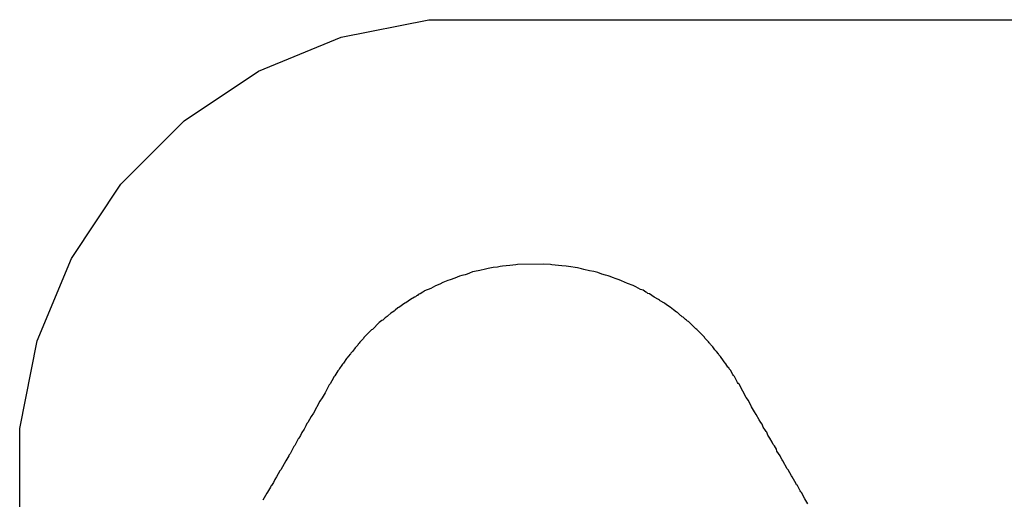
# Model space of a CAD drawing. Header units: inches. Extents: x 0 to 11.2, y -0.2 to 5.5.
# Tile 27 of 57: x 2.482 to 2.5753, y 1.2445 to 1.29. Entities that reach past the tile are written whole.
import ezdxf

# ---------------------------------------------------------------- set-up
doc = ezdxf.new("R2010")
doc.units = ezdxf.units.IN
doc.header["$MEASUREMENT"] = 0
doc.layers.add('Bottom Layer', color=5, linetype='Continuous')
doc.layers.add('Bottom Overlay', color=54, linetype='Continuous')

msp = doc.modelspace()

# ---------------------------------------------------------------- linework, layer by layer
at = {"layer": 'Bottom Layer'}
for p, q in [((2.512457, 1.288347), (2.520765, 1.29)), ((2.520765, 1.29), (2.727032, 1.29)), ((2.504632, 1.285106), (2.512457, 1.288347)), ((2.497589, 1.2804), (2.504632, 1.285106)), ((2.4916, 1.274411), (2.497589, 1.2804)), ((2.486894, 1.267368), (2.4916, 1.274411)), ((2.483652, 1.259543), (2.486894, 1.267368)), ((2.482, 1.251235), (2.483652, 1.259543)), ((2.482, 1.247), (2.482, 1.251235)), ((2.482, 0.575127), (2.482, 1.247))]:
    msp.add_line(p, q, dxfattribs=at)
at = {"layer": 'Bottom Overlay'}
for p, q in [((2.52562, 1.266217), (2.525088, 1.266129)), ((2.526151, 1.26635), (2.52562, 1.266217)), ((2.526394, 1.266417), (2.526151, 1.26635)), ((2.526881, 1.266505), (2.526394, 1.266417)), ((2.52728, 1.266549), (2.526881, 1.266505)), ((2.527546, 1.266594), (2.52728, 1.266549)), ((2.527767, 1.266638), (2.527546, 1.266594)), ((2.528453, 1.266704), (2.527767, 1.266638)), ((2.529029, 1.266749), (2.528453, 1.266704)), ((2.529161, 1.266793), (2.529029, 1.266749)), ((2.531596, 1.266837), (2.529161, 1.266793)), ((2.532305, 1.266793), (2.531596, 1.266837)), ((2.532437, 1.266749), (2.532305, 1.266793)), ((2.533389, 1.266682), (2.532437, 1.266749)), ((2.533788, 1.266638), (2.533389, 1.266682)), ((2.534009, 1.266594), (2.533788, 1.266638)), ((2.534872, 1.266483), (2.534009, 1.266594)), ((2.535226, 1.266394), (2.534872, 1.266483)), ((2.53547, 1.266328), (2.535226, 1.266394)), ((2.536001, 1.266195), (2.53547, 1.266328)), ((2.536422, 1.266129), (2.536001, 1.266195)), ((2.522587, 1.265265), (2.5221, 1.265088)), ((2.522809, 1.265354), (2.522587, 1.265265)), ((2.523229, 1.265509), (2.522809, 1.265354)), ((2.523672, 1.265686), (2.523229, 1.265509)), ((2.523915, 1.265752), (2.523672, 1.265686)), ((2.524203, 1.265819), (2.523915, 1.265752)), ((2.524402, 1.265885), (2.524203, 1.265819)), ((2.524624, 1.265974), (2.524402, 1.265885)), ((2.524911, 1.266084), (2.524624, 1.265974)), ((2.525088, 1.266129), (2.524911, 1.266084)), ((2.536776, 1.26604), (2.536422, 1.266129)), ((2.537174, 1.265863), (2.536776, 1.26604)), ((2.537529, 1.265775), (2.537174, 1.265863)), ((2.537772, 1.265708), (2.537529, 1.265775)), ((2.537949, 1.265664), (2.537772, 1.265708)), ((2.538171, 1.265575), (2.537949, 1.265664)), ((2.538525, 1.265443), (2.538171, 1.265575)), ((2.538812, 1.265332), (2.538525, 1.265443)), ((2.539034, 1.265243), (2.538812, 1.265332)), ((2.520949, 1.264513), (2.520374, 1.264291)), ((2.521392, 1.264779), (2.520949, 1.264513)), ((2.521812, 1.264933), (2.521392, 1.264779)), ((2.5221, 1.265088), (2.521812, 1.264933)), ((2.539587, 1.265), (2.539034, 1.265243)), ((2.540141, 1.264801), (2.539587, 1.265)), ((2.540384, 1.26469), (2.540141, 1.264801)), ((2.540827, 1.264424), (2.540384, 1.26469)), ((2.54107, 1.264358), (2.540827, 1.264424)), ((2.541336, 1.264181), (2.54107, 1.264358)), ((2.519023, 1.263472), (2.518581, 1.263163)), ((2.519422, 1.263694), (2.519023, 1.263472)), ((2.51951, 1.263738), (2.519422, 1.263694)), ((2.519599, 1.263827), (2.51951, 1.263738)), ((2.519687, 1.263871), (2.519599, 1.263827)), ((2.519776, 1.263959), (2.519687, 1.263871)), ((2.519953, 1.264004), (2.519776, 1.263959)), ((2.520219, 1.264181), (2.519953, 1.264004)), ((2.520307, 1.264225), (2.520219, 1.264181)), ((2.520374, 1.264291), (2.520307, 1.264225)), ((2.541424, 1.264136), (2.541336, 1.264181)), ((2.541513, 1.264048), (2.541424, 1.264136)), ((2.54169, 1.264004), (2.541513, 1.264048)), ((2.542133, 1.263694), (2.54169, 1.264004)), ((2.542531, 1.263472), (2.542133, 1.263694)), ((2.54262, 1.263428), (2.542531, 1.263472)), ((2.542708, 1.26334), (2.54262, 1.263428)), ((2.517585, 1.262476), (2.517474, 1.262366)), ((2.517828, 1.262676), (2.517585, 1.262476)), ((2.517917, 1.26272), (2.517828, 1.262676)), ((2.518492, 1.263118), (2.517917, 1.26272)), ((2.518581, 1.263163), (2.518492, 1.263118)), ((2.543107, 1.263118), (2.542708, 1.26334)), ((2.543306, 1.262963), (2.543107, 1.263118)), ((2.543727, 1.262676), (2.543306, 1.262963)), ((2.543815, 1.262631), (2.543727, 1.262676)), ((2.543948, 1.262498), (2.543815, 1.262631)), ((2.544258, 1.262277), (2.543948, 1.262498)), ((2.516411, 1.261524), (2.516323, 1.26148)), ((2.516633, 1.261746), (2.516411, 1.261524)), ((2.516721, 1.26179), (2.516633, 1.261746)), ((2.51681, 1.261879), (2.516721, 1.26179)), ((2.516898, 1.261923), (2.51681, 1.261879)), ((2.517164, 1.262189), (2.516898, 1.261923)), ((2.517474, 1.262366), (2.517164, 1.262189)), ((2.544346, 1.262233), (2.544258, 1.262277)), ((2.544612, 1.261967), (2.544346, 1.262233)), ((2.5447, 1.261923), (2.544612, 1.261967)), ((2.544789, 1.261834), (2.5447, 1.261923)), ((2.544878, 1.26179), (2.544789, 1.261834)), ((2.545099, 1.261569), (2.544878, 1.26179)), ((2.545187, 1.261524), (2.545099, 1.261569)), ((2.545276, 1.261436), (2.545187, 1.261524)), ((2.515349, 1.260595), (2.514618, 1.259864)), ((2.515437, 1.260639), (2.515349, 1.260595)), ((2.516079, 1.261281), (2.515437, 1.260639)), ((2.516323, 1.26148), (2.516079, 1.261281)), ((2.545364, 1.261392), (2.545276, 1.261436)), ((2.546073, 1.260683), (2.545364, 1.261392)), ((2.546161, 1.260639), (2.546073, 1.260683)), ((2.546892, 1.259909), (2.546161, 1.260639)), ((2.514574, 1.259776), (2.51422, 1.259422)), ((2.514618, 1.259864), (2.514574, 1.259776)), ((2.546936, 1.25982), (2.546892, 1.259909)), ((2.54729, 1.259466), (2.546936, 1.25982)), ((2.513733, 1.258802), (2.513534, 1.258558)), ((2.513777, 1.25889), (2.513733, 1.258802)), ((2.514043, 1.259156), (2.513777, 1.25889)), ((2.514087, 1.259245), (2.514043, 1.259156)), ((2.514176, 1.259333), (2.514087, 1.259245)), ((2.51422, 1.259422), (2.514176, 1.259333)), ((2.547335, 1.259377), (2.54729, 1.259466)), ((2.547423, 1.259289), (2.547335, 1.259377)), ((2.547467, 1.2592), (2.547423, 1.259289)), ((2.547689, 1.258979), (2.547467, 1.2592)), ((2.547733, 1.25889), (2.547689, 1.258979)), ((2.547821, 1.258802), (2.547733, 1.25889)), ((2.547866, 1.258713), (2.547821, 1.258802)), ((2.548021, 1.258558), (2.547866, 1.258713)), ((2.51298, 1.257872), (2.512693, 1.257452)), ((2.513025, 1.257961), (2.51298, 1.257872)), ((2.513135, 1.258071), (2.513025, 1.257961)), ((2.513335, 1.258315), (2.513135, 1.258071)), ((2.513379, 1.258404), (2.513335, 1.258315)), ((2.513534, 1.258558), (2.513379, 1.258404)), ((2.54822, 1.258315), (2.548021, 1.258558)), ((2.548264, 1.258226), (2.54822, 1.258315)), ((2.548419, 1.258071), (2.548264, 1.258226)), ((2.548707, 1.257651), (2.548419, 1.258071)), ((2.512272, 1.256854), (2.512139, 1.256721)), ((2.512316, 1.256943), (2.512272, 1.256854)), ((2.512538, 1.257252), (2.512316, 1.256943)), ((2.512582, 1.257341), (2.512538, 1.257252)), ((2.512693, 1.257452), (2.512582, 1.257341)), ((2.548751, 1.257562), (2.548707, 1.257651)), ((2.548928, 1.257385), (2.548751, 1.257562)), ((2.549105, 1.257075), (2.548928, 1.257385)), ((2.549194, 1.256987), (2.549105, 1.257075)), ((2.549238, 1.256898), (2.549194, 1.256987)), ((2.549371, 1.256765), (2.549238, 1.256898)), ((2.511741, 1.256057), (2.511431, 1.255482)), ((2.511785, 1.256146), (2.511741, 1.256057)), ((2.511874, 1.256234), (2.511785, 1.256146)), ((2.512139, 1.256721), (2.511874, 1.256234)), ((2.549592, 1.256367), (2.549371, 1.256765)), ((2.549637, 1.256279), (2.549592, 1.256367)), ((2.549725, 1.25619), (2.549637, 1.256279)), ((2.550035, 1.255614), (2.549725, 1.25619)), ((2.511342, 1.255393), (2.510944, 1.25464)), ((2.511431, 1.255482), (2.511342, 1.255393)), ((2.550079, 1.255526), (2.550035, 1.255614)), ((2.550168, 1.255437), (2.550079, 1.255526)), ((2.550522, 1.254773), (2.550168, 1.255437)), ((2.510678, 1.254153), (2.510457, 1.253844)), ((2.510944, 1.25464), (2.510678, 1.254153)), ((2.550832, 1.254198), (2.550522, 1.254773)), ((2.551053, 1.253888), (2.550832, 1.254198)), ((2.510457, 1.253844), (2.509837, 1.252692)), ((2.551363, 1.253312), (2.551053, 1.253888)), ((2.551629, 1.252825), (2.551363, 1.253312)), ((2.509616, 1.252383), (2.509306, 1.251807)), ((2.509837, 1.252692), (2.509616, 1.252383)), ((2.551806, 1.25256), (2.551629, 1.252825)), ((2.552071, 1.252073), (2.551806, 1.25256)), ((2.509129, 1.251497), (2.508952, 1.251187)), ((2.509217, 1.251719), (2.509129, 1.251497)), ((2.509306, 1.251807), (2.509217, 1.251719)), ((2.552249, 1.251807), (2.552071, 1.252073)), ((2.552359, 1.251652), (2.552249, 1.251807)), ((2.55247, 1.251364), (2.552359, 1.251652)), ((2.552691, 1.251054), (2.55247, 1.251364)), ((2.508443, 1.250324), (2.508376, 1.250258)), ((2.50862, 1.25059), (2.508443, 1.250324)), ((2.50873, 1.250877), (2.50862, 1.25059)), ((2.508952, 1.251187), (2.50873, 1.250877)), ((2.552736, 1.250966), (2.552691, 1.251054)), ((2.552802, 1.2509), (2.552736, 1.250966)), ((2.552913, 1.250612), (2.552802, 1.2509)), ((2.55309, 1.250346), (2.552913, 1.250612)), ((2.553311, 1.249948), (2.55309, 1.250346)), ((2.507978, 1.249549), (2.507801, 1.249151)), ((2.508066, 1.249638), (2.507978, 1.249549)), ((2.508243, 1.249948), (2.508066, 1.249638)), ((2.508376, 1.250258), (2.508243, 1.249948)), ((2.5534, 1.249726), (2.553311, 1.249948)), ((2.553533, 1.249594), (2.5534, 1.249726)), ((2.55371, 1.249284), (2.553533, 1.249594)), ((2.507491, 1.248664), (2.507225, 1.248177)), ((2.507535, 1.248752), (2.507491, 1.248664)), ((2.507624, 1.248841), (2.507535, 1.248752)), ((2.507801, 1.249151), (2.507624, 1.248841)), ((2.553754, 1.249107), (2.55371, 1.249284)), ((2.554064, 1.248664), (2.553754, 1.249107)), ((2.554108, 1.248575), (2.554064, 1.248664)), ((2.554241, 1.248265), (2.554108, 1.248575)), ((2.507048, 1.247911), (2.506738, 1.247336)), ((2.507225, 1.248177), (2.507048, 1.247911)), ((2.554329, 1.248177), (2.554241, 1.248265)), ((2.554728, 1.247424), (2.554329, 1.248177)), ((2.50634, 1.246672), (2.506163, 1.246406)), ((2.50665, 1.247247), (2.50634, 1.246672)), ((2.506738, 1.247336), (2.50665, 1.247247)), ((2.554816, 1.247336), (2.554728, 1.247424)), ((2.555126, 1.24676), (2.554816, 1.247336)), ((2.555215, 1.246672), (2.555126, 1.24676)), ((2.555569, 1.246008), (2.555215, 1.246672)), ((2.505764, 1.245698), (2.505499, 1.245211)), ((2.505809, 1.245786), (2.505764, 1.245698)), ((2.505875, 1.245853), (2.505809, 1.245786)), ((2.506052, 1.246118), (2.505875, 1.245853)), ((2.506163, 1.246406), (2.506052, 1.246118)), ((2.555613, 1.245919), (2.555569, 1.246008)), ((2.555702, 1.245831), (2.555613, 1.245919)), ((2.555967, 1.245344), (2.555702, 1.245831)), ((2.50541, 1.245122), (2.505056, 1.244458)), ((2.505499, 1.245211), (2.50541, 1.245122)), ((2.556012, 1.245255), (2.555967, 1.245344)), ((2.5561, 1.245167), (2.556012, 1.245255)), ((2.55641, 1.244591), (2.5561, 1.245167)), ((2.556676, 1.244104), (2.55641, 1.244591))]:
    msp.add_line(p, q, dxfattribs=at)

doc.saveas('drawing.dxf')
